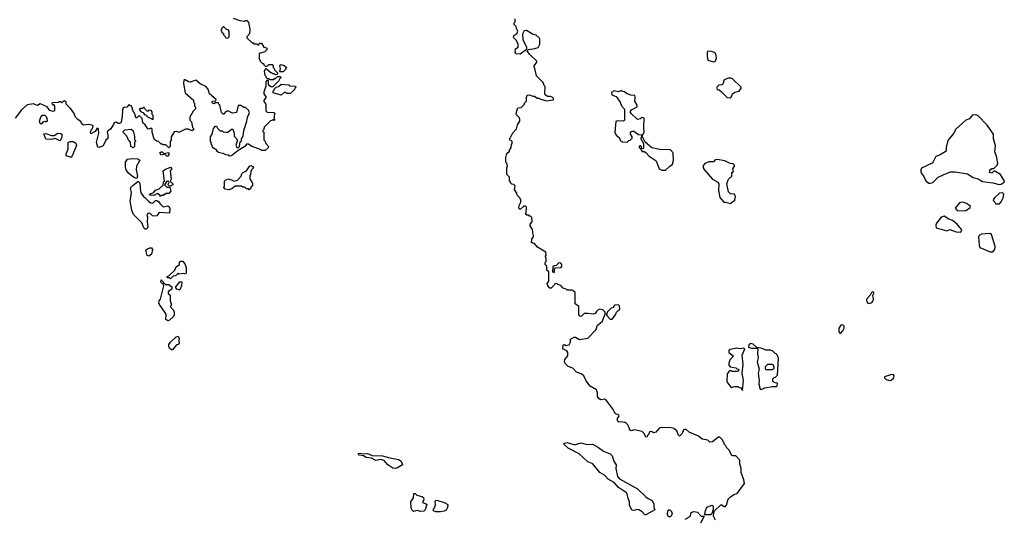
# Model space of a CAD drawing. Extents: x 2029662 to 2246637, y 225654 to 401419.
# Tile 254 of 256: x 2141696 to 2152198, y 388235 to 393547. Entities that reach past the tile are written whole.
import ezdxf

# ---------------------------------------------------------------- set-up
doc = ezdxf.new("R2010")
doc.units = 0

msp = doc.modelspace()

# ---------------------------------------------------------------- linework, layer by layer
at = {"layer": '0CON20XD'}
for points in [[(2143973, 393563), (2144045, 393540), (2144095, 393532), (2144105, 393538), (2144117, 393537), (2144137, 393517), (2144152, 393445), (2144148, 393395), (2144120, 393365), (2144120, 393355), (2144175, 393300), (2144185, 393300), (2144195, 393290), (2144225, 393290), (2144235, 393280), (2144245, 393280), (2144252, 393298), (2144275, 393298), (2144300, 393255), (2144327, 393247), (2144340, 393235), (2144310, 393205), (2144250, 393185), (2144250, 393125), (2144260, 393115), (2144260, 393105), (2144285, 393080), (2144295, 393080), (2144300, 393065), (2144315, 393050), (2144335, 393050), (2144355, 393070), (2144388, 393068), (2144400, 393055), (2144400, 393035), (2144410, 393025), (2144412, 393012), (2144450, 392975), (2144438, 392962), (2144425, 392960), (2144415, 392970), (2144395, 392970), (2144385, 392980), (2144375, 392980), (2144328, 393018), (2144315, 393020), (2144302, 392995), (2144310, 392955), (2144320, 392945), (2144322, 392932), (2144335, 392920), (2144355, 392920), (2144365, 392910), (2144405, 392910), (2144415, 392920), (2144425, 392920), (2144445, 392940), (2144475, 392940), (2144480, 392935), (2144480, 392925), (2144462, 392908), (2144460, 392895), (2144395, 392830), (2144375, 392830), (2144362, 392842), (2144350, 392855), (2144348, 392898), (2144332, 392898), (2144320, 392885), (2144322, 392838), (2144300, 392775), (2144300, 392755), (2144320, 392725), (2144320, 392715), (2144300, 392685), (2144300, 392675), (2144320, 392645), (2144320, 392575), (2144335, 392560), (2144408, 392558), (2144418, 392545), (2144410, 392525), (2144410, 392485), (2144420, 392475), (2144405, 392470), (2144395, 392480), (2144385, 392470), (2144372, 392468), (2144302, 392398), (2144300, 392375), (2144290, 392365), (2144290, 392355), (2144300, 392345), (2144300, 392265), (2144310, 392255), (2144320, 392225), (2144348, 392195), (2144345, 392180), (2144315, 392150), (2144275, 392150), (2144265, 392160), (2144173, 392193), (2144135, 392218), (2144115, 392220), (2144096, 392194), (2144025, 392150), (2143955, 392092), (2143935, 392090), (2143925, 392100), (2143893, 392103), (2143865, 392120), (2143845, 392122), (2143815, 392130), (2143800, 392145), (2143800, 392155), (2143752, 392182), (2143750, 392205), (2143740, 392215), (2143737, 392237), (2143730, 392245), (2143730, 392295), (2143750, 392325), (2143763, 392387), (2143785, 392410), (2143795, 392410), (2143805, 392390), (2143835, 392360), (2143855, 392360), (2143865, 392350), (2143895, 392348), (2143915, 392348), (2143955, 392380), (2143968, 392378), (2143982, 392335), (2143983, 392303), (2144020, 392265), (2144000, 392205), (2144015, 392180), (2144028, 392182), (2144040, 392195), (2144048, 392242), (2144060, 392255), (2144062, 392275), (2144078, 392302), (2144086, 392365), (2144117, 392463), (2144124, 392506), (2144147, 392553), (2144135, 392580), (2144105, 392610), (2144085, 392610), (2144055, 392630), (2144025, 392630), (2144010, 392555), (2143965, 392548), (2143922, 392572), (2143905, 392572), (2143890, 392565), (2143875, 392540), (2143865, 392540), (2143850, 392555), (2143830, 392635), (2143820, 392645), (2143818, 392658), (2143785, 392660), (2143765, 392650), (2143753, 392655), (2143748, 392665), (2143754, 392676), (2143788, 392682), (2143790, 392695), (2143722, 392755), (2143707, 392807), (2143680, 392835), (2143622, 392862), (2143575, 392900), (2143515, 392880), (2143495, 392883), (2143455, 392908), (2143448, 392902), (2143442, 392865), (2143460, 392765), (2143548, 392688), (2143550, 392665), (2143560, 392655), (2143560, 392625), (2143570, 392615), (2143570, 392595), (2143545, 392570), (2143512, 392505), (2143510, 392475), (2143528, 392455), (2143540, 392395), (2143550, 392385), (2143548, 392372), (2143535, 392360), (2143497, 392377), (2143465, 392378), (2143395, 392342), (2143372, 392352), (2143345, 392350), (2143310, 392295), (2143310, 392265), (2143300, 392245), (2143300, 392195), (2143285, 392180), (2143255, 392210), (2143225, 392210), (2143215, 392220), (2143205, 392220), (2143178, 392248), (2143155, 392250), (2143131, 392271), (2143110, 392345), (2143108, 392378), (2143095, 392390), (2143075, 392380), (2143062, 392382), (2143036, 392426), (2143010, 392445), (2143002, 392492), (2142975, 392520), (2142963, 392517), (2142945, 392500), (2142935, 392500), (2142928, 392535), (2142900, 392585), (2142900, 392605), (2142890, 392615), (2142888, 392628), (2142875, 392630), (2142865, 392640), (2142838, 392612), (2142805, 392610), (2142800, 392605), (2142792, 392585), (2142790, 392515), (2142778, 392452), (2142765, 392440), (2142745, 392440), (2142725, 392452), (2142700, 392445), (2142700, 392435), (2142663, 392377), (2142635, 392360), (2142630, 392345), (2142637, 392315), (2142635, 392280), (2142615, 392260), (2142585, 392202), (2142545, 392183), (2142530, 392185), (2142514, 392235), (2142540, 392335), (2142535, 392380), (2142522, 392388), (2142500, 392355), (2142455, 392330), (2142450, 392355), (2142480, 392405), (2142478, 392418), (2142435, 392427), (2142375, 392422), (2142355, 392440), (2142350, 392455), (2142315, 392482), (2142292, 392505), (2142274, 392554), (2142239, 392599), (2142190, 392645), (2142190, 392665), (2142175, 392680), (2142162, 392678), (2142145, 392660), (2142135, 392670), (2142115, 392670), (2142105, 392662), (2142045, 392660), (2142040, 392655), (2142042, 392642), (2142055, 392640), (2142068, 392625), (2142068, 392575), (2142053, 392567), (2142016, 392576), (2141988, 392618), (2141926, 392646), (2141915, 392648), (2141885, 392632), (2141845, 392648), (2141775, 392638), (2141717, 392583), (2141646, 392494)], [(2149313, 388477), (2149350, 388490), (2149428, 388595), (2149420, 388635), (2149391, 388715), (2149391, 388755), (2149378, 388805), (2149378, 388845), (2149335, 388890), (2149302, 388892), (2149288, 388898), (2149265, 388950), (2149235, 388980), (2149230, 388995), (2149210, 389015), (2149210, 389025), (2149187, 389067), (2149165, 389090), (2149148, 389092), (2149085, 389042), (2149055, 389038), (2149035, 389058), (2148975, 389071), (2148935, 389103), (2148838, 389145), (2148805, 389171), (2148785, 389173), (2148775, 389168), (2148762, 389128), (2148735, 389103), (2148723, 389113), (2148705, 389160), (2148672, 389182), (2148645, 389190), (2148545, 389193), (2148515, 389188), (2148480, 389145), (2148455, 389138), (2148435, 389150), (2148412, 389148), (2148407, 389123), (2148392, 389108), (2148390, 389095), (2148375, 389090), (2148358, 389128), (2148335, 389150), (2148255, 389168), (2148215, 389160), (2148200, 389175), (2148200, 389185), (2148177, 389227), (2148155, 389250), (2148145, 389248), (2148115, 389256), (2148085, 389250), (2148073, 389265), (2148073, 389293), (2148088, 389315), (2148085, 389330), (2148051, 389341), (2148020, 389395), (2147955, 389483), (2147935, 389497), (2147895, 389489), (2147875, 389499), (2147859, 389525), (2147857, 389565), (2147848, 389595), (2147782, 389635), (2147765, 389653), (2147735, 389698), (2147714, 389744), (2147685, 389767), (2147634, 389784), (2147595, 389827), (2147545, 389844), (2147516, 389875), (2147508, 389895), (2147512, 389918), (2147542, 389958), (2147543, 389993), (2147533, 390013), (2147490, 390035), (2147492, 390078), (2147505, 390080), (2147515, 390070), (2147555, 390078), (2147572, 390105), (2147570, 390135), (2147611, 390159), (2147625, 390158), (2147667, 390133), (2147755, 390148), (2147845, 390240), (2147860, 390285), (2147910, 390325), (2147940, 390405), (2147940, 390425), (2147915, 390450), (2147885, 390458), (2147865, 390450), (2147845, 390430), (2147835, 390410), (2147817, 390403), (2147755, 390412), (2147715, 390410), (2147685, 390380), (2147672, 390382), (2147660, 390395), (2147660, 390485), (2147620, 390515), (2147620, 390635), (2147597, 390657), (2147585, 390658), (2147535, 390660), (2147525, 390670), (2147492, 390682), (2147468, 390708), (2147435, 390720), (2147425, 390730), (2147402, 390728), (2147398, 390712), (2147365, 390680), (2147352, 390682), (2147330, 390705), (2147330, 390715), (2147320, 390725), (2147340, 390755), (2147340, 390855), (2147320, 390875), (2147320, 390915), (2147300, 390935), (2147300, 390955), (2147310, 390965), (2147310, 391005), (2147302, 391015), (2147310, 391035), (2147308, 391065), (2147217, 391117), (2147188, 391158), (2147165, 391160), (2147152, 391172), (2147160, 391185), (2147160, 391205), (2147180, 391235), (2147172, 391252), (2147167, 391307), (2147140, 391345), (2147140, 391365), (2147162, 391388), (2147160, 391435), (2147145, 391450), (2147135, 391450), (2147125, 391460), (2147105, 391460), (2147092, 391472), (2147098, 391482), (2147100, 391545), (2147090, 391555), (2147073, 391557), (2147035, 391520), (2147020, 391535), (2147022, 391565), (2147042, 391598), (2147042, 391622), (2147030, 391645), (2147003, 391673), (2147000, 391695), (2146973, 391733), (2146980, 391775), (2146968, 391788), (2146945, 391790), (2146930, 391805), (2146930, 391815), (2146920, 391825), (2146920, 391865), (2146890, 391895), (2146890, 391965), (2146898, 391985), (2146890, 392015), (2146880, 392025), (2146882, 392075), (2146893, 392117), (2146920, 392145), (2146920, 392155), (2146937, 392183), (2146940, 392215), (2146950, 392225), (2146950, 392245), (2146938, 392258), (2146922, 392262), (2146920, 392275), (2146928, 392282), (2146955, 392340), (2146995, 392382), (2147007, 392425), (2147032, 392465), (2147032, 392485), (2147025, 392500), (2146992, 392535), (2146998, 392575), (2147010, 392605), (2147045, 392610), (2147080, 392645), (2147080, 392655), (2147102, 392678), (2147102, 392718), (2147110, 392740), (2147135, 392744), (2147168, 392732), (2147185, 392730), (2147215, 392710), (2147235, 392710), (2147243, 392703), (2147315, 392682), (2147385, 392690), (2147390, 392695), (2147390, 392705), (2147375, 392720), (2147355, 392728), (2147325, 392728), (2147302, 392745), (2147298, 392755), (2147300, 392835), (2147290, 392845), (2147280, 392875), (2147209, 392949), (2147192, 393025), (2147183, 393043), (2147182, 393055), (2147210, 393095), (2147210, 393105), (2147135, 393180), (2147110, 393215), (2147123, 393227), (2147192, 393238), (2147225, 393250), (2147242, 393285), (2147245, 393340), (2147238, 393355), (2147205, 393382), (2147165, 393392), (2147102, 393432), (2147075, 393428), (2147058, 393392), (2147062, 393335), (2147103, 393255), (2147102, 393228), (2147035, 393178), (2146991, 393181), (2146982, 393202), (2146983, 393235), (2147012, 393255), (2147013, 393265), (2147012, 393285), (2146994, 393324), (2146963, 393357), (2146965, 393378), (2147000, 393395), (2147008, 393425), (2146993, 393453), (2146990, 393475), (2146970, 393495), (2146970, 393515), (2146980, 393525), (2146980, 393555)], [(2143915, 393350), (2143930, 393365), (2143930, 393425), (2143918, 393438), (2143902, 393442), (2143875, 393470), (2143865, 393470), (2143852, 393458), (2143850, 393445), (2143840, 393435), (2143850, 393425), (2143852, 393412), (2143868, 393398), (2143870, 393385), (2143888, 393368), (2143892, 393352), (2143915, 393350)], [(2149095, 393097), (2149115, 393102), (2149127, 393135), (2149126, 393166), (2149118, 393185), (2149105, 393198), (2149075, 393208), (2149035, 393210), (2149028, 393195), (2149027, 393155), (2149034, 393114), (2149095, 393097)], [(2144505, 392990), (2144475, 392990), (2144470, 392995), (2144478, 393025), (2144472, 393055), (2144483, 393067), (2144518, 393058), (2144542, 393035), (2144529, 393011), (2144505, 392990)], [(2149275, 392712), (2149285, 392720), (2149300, 392755), (2149325, 392772), (2149370, 392785), (2149392, 392815), (2149390, 392825), (2149300, 392915), (2149285, 392922), (2149255, 392922), (2149210, 392905), (2149195, 392860), (2149185, 392850), (2149152, 392848), (2149132, 392828), (2149130, 392815), (2149135, 392802), (2149157, 392797), (2149179, 392779), (2149240, 392715), (2149275, 392712)], [(2144485, 392740), (2144400, 392765), (2144400, 392785), (2144410, 392795), (2144410, 392805), (2144432, 392828), (2144457, 392833), (2144485, 392860), (2144565, 392850), (2144575, 392840), (2144638, 392838), (2144640, 392825), (2144630, 392815), (2144630, 392805), (2144585, 392760), (2144545, 392760), (2144535, 392770), (2144515, 392770), (2144485, 392740)], [(2148585, 391940), (2148630, 391985), (2148657, 392003), (2148668, 392045), (2148667, 392127), (2148638, 392158), (2148525, 392162), (2148438, 392178), (2148368, 392238), (2148340, 392295), (2148340, 392315), (2148358, 392345), (2148353, 392395), (2148357, 392497), (2148335, 392502), (2148315, 392490), (2148285, 392483), (2148218, 392545), (2148208, 392565), (2148220, 392585), (2148280, 392615), (2148280, 392635), (2148258, 392678), (2148262, 392715), (2148258, 392738), (2148215, 392740), (2148168, 392758), (2148147, 392777), (2148125, 392780), (2148115, 392790), (2148083, 392777), (2148035, 392787), (2148012, 392775), (2148008, 392765), (2148010, 392745), (2148056, 392726), (2148101, 392665), (2148115, 392628), (2148147, 392593), (2148148, 392475), (2148135, 392462), (2148075, 392468), (2148055, 392460), (2148042, 392345), (2148057, 392315), (2148090, 392290), (2148104, 392254), (2148124, 392244), (2148175, 392240), (2148192, 392258), (2148208, 392262), (2148228, 392282), (2148230, 392295), (2148210, 392325), (2148210, 392345), (2148225, 392358), (2148247, 392357), (2148295, 392320), (2148328, 392318), (2148328, 392292), (2148320, 392285), (2148320, 392275), (2148350, 392225), (2148350, 392175), (2148345, 392170), (2148332, 392172), (2148328, 392188), (2148315, 392200), (2148302, 392198), (2148302, 392182), (2148318, 392168), (2148335, 392140), (2148355, 392140), (2148375, 392128), (2148411, 392091), (2148485, 392042), (2148518, 391955), (2148545, 391941), (2148585, 391940)], [(2143115, 392480), (2143120, 392485), (2143118, 392525), (2143110, 392535), (2143110, 392565), (2143098, 392578), (2143075, 392580), (2143065, 392570), (2143055, 392570), (2143030, 392595), (2143025, 392610), (2143015, 392610), (2143005, 392600), (2142985, 392600), (2142972, 392588), (2142992, 392562), (2143008, 392558), (2143032, 392532), (2143048, 392528), (2143052, 392512), (2143105, 392490), (2143115, 392480)], [(2141925, 392430), (2141915, 392440), (2141909, 392465), (2141924, 392516), (2141941, 392529), (2141965, 392528), (2141980, 392515), (2141987, 392497), (2141988, 392462), (2141975, 392452), (2141965, 392460), (2141945, 392458), (2141925, 392430)], [(2152144, 391786), (2152165, 391791), (2152195, 391812), (2152198, 391825), (2152156, 391896), (2152095, 391930), (2152085, 391930), (2152065, 391910), (2152040, 391915), (2152043, 391937), (2152052, 391948), (2152065, 391960), (2152085, 391960), (2152122, 391995), (2152130, 392015), (2152115, 392090), (2152096, 392135), (2152102, 392202), (2152081, 392275), (2152084, 392325), (2152015, 392422), (2151919, 392519), (2151895, 392530), (2151855, 392527), (2151825, 392489), (2151788, 392475), (2151680, 392380), (2151655, 392333), (2151595, 392258), (2151576, 392184), (2151576, 392145), (2151568, 392135), (2151515, 392103), (2151467, 392085), (2151440, 392030), (2151427, 392015), (2151315, 391962), (2151307, 391945), (2151307, 391923), (2151314, 391904), (2151332, 391882), (2151365, 391822), (2151393, 391803), (2151405, 391802), (2151435, 391810), (2151492, 391865), (2151545, 391892), (2151625, 391922), (2151675, 391924), (2151805, 391900), (2151865, 391861), (2151919, 391849), (2151965, 391821), (2152075, 391806), (2152144, 391786)], [(2142125, 392253), (2142075, 392278), (2142035, 392268), (2141975, 392273), (2141952, 392328), (2141975, 392332), (2142035, 392312), (2142065, 392312), (2142104, 392336), (2142135, 392333), (2142147, 392325), (2142147, 392297), (2142136, 392264), (2142125, 392253)], [(2142905, 392180), (2142880, 392195), (2142878, 392238), (2142860, 392255), (2142840, 392305), (2142800, 392345), (2142802, 392358), (2142818, 392372), (2142885, 392380), (2142905, 392360), (2142922, 392305), (2142920, 392265), (2142930, 392255), (2142930, 392245), (2142920, 392235), (2142920, 392195), (2142905, 392180)], [(2142235, 392078), (2142193, 392093), (2142190, 392115), (2142213, 392165), (2142214, 392236), (2142235, 392248), (2142265, 392248), (2142295, 392230), (2142302, 392205), (2142256, 392094), (2142245, 392080), (2142235, 392078)], [(2143275, 392090), (2143265, 392090), (2143245, 392110), (2143205, 392102), (2143192, 392125), (2143205, 392138), (2143217, 392137), (2143235, 392120), (2143285, 392130), (2143287, 392105), (2143275, 392090)], [(2142945, 391850), (2142915, 391862), (2142857, 391907), (2142830, 391945), (2142823, 391975), (2142823, 392025), (2142845, 392057), (2142895, 392067), (2142955, 392060), (2142977, 392047), (2142943, 391985), (2142940, 391945), (2142952, 391875), (2142945, 391850)], [(2149275, 391584), (2149325, 391621), (2149330, 391655), (2149320, 391685), (2149278, 391688), (2149255, 391710), (2149238, 391795), (2149256, 391844), (2149290, 391875), (2149290, 391915), (2149308, 391925), (2149302, 391955), (2149320, 391985), (2149320, 391995), (2149305, 392008), (2149275, 392012), (2149215, 392042), (2149135, 392053), (2149115, 392050), (2149095, 392030), (2149045, 392028), (2149005, 392012), (2148982, 391985), (2148992, 391952), (2149085, 391843), (2149141, 391811), (2149152, 391795), (2149150, 391725), (2149165, 391650), (2149205, 391600), (2149225, 391600), (2149275, 391584)], [(2143195, 391660), (2143190, 391675), (2143165, 391690), (2143125, 391672), (2143083, 391673), (2143080, 391685), (2143127, 391703), (2143145, 391728), (2143185, 391740), (2143228, 391782), (2143230, 391815), (2143240, 391825), (2143228, 391932), (2143243, 391947), (2143305, 391972), (2143318, 391955), (2143302, 391935), (2143312, 391845), (2143300, 391825), (2143330, 391795), (2143330, 391785), (2143305, 391770), (2143292, 391772), (2143280, 391785), (2143280, 391795), (2143290, 391805), (2143285, 391820), (2143262, 391818), (2143240, 391785), (2143265, 391760), (2143298, 391758), (2143308, 391715), (2143285, 391692), (2143258, 391692), (2143245, 391680), (2143235, 391680), (2143225, 391670), (2143205, 391670), (2143195, 391660)], [(2144145, 391730), (2144135, 391740), (2144115, 391740), (2144098, 391758), (2144075, 391760), (2144065, 391770), (2143995, 391770), (2143957, 391743), (2143925, 391730), (2143888, 391738), (2143872, 391755), (2143880, 391775), (2143882, 391825), (2143890, 391835), (2143915, 391847), (2143955, 391838), (2143985, 391822), (2144020, 391835), (2144058, 391875), (2144065, 391900), (2144080, 391915), (2144116, 391934), (2144152, 391988), (2144165, 391990), (2144175, 391980), (2144185, 391980), (2144190, 391965), (2144170, 391945), (2144163, 391927), (2144157, 391893), (2144150, 391885), (2144150, 391845), (2144170, 391825), (2144170, 391815), (2144180, 391805), (2144180, 391775), (2144162, 391758), (2144160, 391745), (2144145, 391730)], [(2143045, 391312), (2143035, 391312), (2143020, 391325), (2142998, 391378), (2142909, 391469), (2142893, 391515), (2142873, 391615), (2142887, 391695), (2142878, 391752), (2142905, 391782), (2142955, 391820), (2142965, 391820), (2142979, 391799), (2142983, 391715), (2142989, 391699), (2143015, 391660), (2143036, 391646), (2143071, 391611), (2143095, 391592), (2143115, 391590), (2143143, 391617), (2143157, 391617), (2143178, 391608), (2143195, 391580), (2143225, 391550), (2143275, 391560), (2143289, 391549), (2143299, 391529), (2143295, 391480), (2143185, 391490), (2143160, 391455), (2143135, 391448), (2143113, 391453), (2143085, 391480), (2143062, 391478), (2143052, 391455), (2143058, 391445), (2143054, 391386), (2143063, 391335), (2143055, 391318), (2143045, 391312)], [(2152145, 391580), (2152165, 391602), (2152186, 391645), (2152194, 391685), (2152178, 391698), (2152145, 391694), (2152092, 391645), (2152080, 391625), (2152082, 391612), (2152100, 391595), (2152105, 391580), (2152145, 391580)], [(2151775, 391506), (2151795, 391513), (2151835, 391542), (2151838, 391555), (2151796, 391586), (2151765, 391596), (2151745, 391599), (2151719, 391591), (2151672, 391535), (2151695, 391510), (2151775, 391506)], [(2151735, 391278), (2151744, 391305), (2151695, 391366), (2151645, 391403), (2151605, 391417), (2151555, 391450), (2151525, 391440), (2151474, 391376), (2151467, 391355), (2151472, 391325), (2151485, 391320), (2151585, 391292), (2151615, 391307), (2151685, 391281), (2151735, 391278)], [(2152045, 391068), (2152075, 391070), (2152098, 391095), (2152099, 391125), (2152062, 391255), (2152044, 391264), (2151998, 391262), (2151955, 391256), (2151931, 391245), (2151924, 391225), (2151929, 391139), (2151938, 391115), (2152045, 391068)], [(2143075, 391023), (2143055, 391030), (2143040, 391085), (2143058, 391102), (2143085, 391112), (2143102, 391112), (2143112, 391095), (2143102, 391045), (2143075, 391023)], [(2143305, 390780), (2143295, 390790), (2143272, 390792), (2143270, 390805), (2143288, 390812), (2143350, 390875), (2143365, 390910), (2143400, 390935), (2143400, 390955), (2143412, 390968), (2143435, 390968), (2143460, 390935), (2143472, 390902), (2143472, 390845), (2143465, 390830), (2143445, 390838), (2143395, 390830), (2143385, 390840), (2143358, 390812), (2143332, 390808), (2143305, 390780)], [(2147395, 390850), (2147400, 390855), (2147400, 390885), (2147412, 390898), (2147465, 390900), (2147478, 390912), (2147480, 390935), (2147468, 390948), (2147445, 390950), (2147418, 390922), (2147395, 390920), (2147382, 390908), (2147380, 390855), (2147395, 390850)], [(2143275, 390333), (2143253, 390345), (2143257, 390395), (2143250, 390415), (2143188, 390505), (2143180, 390525), (2143182, 390545), (2143198, 390565), (2143210, 390605), (2143232, 390705), (2143228, 390728), (2143215, 390730), (2143200, 390745), (2143205, 390770), (2143252, 390722), (2143285, 390720), (2143320, 390695), (2143318, 390672), (2143280, 390645), (2143280, 390625), (2143300, 390605), (2143300, 390545), (2143310, 390515), (2143310, 390495), (2143300, 390485), (2143337, 390445), (2143343, 390425), (2143342, 390395), (2143335, 390380), (2143295, 390340), (2143275, 390333)], [(2143392, 390662), (2143372, 390672), (2143360, 390685), (2143360, 390695), (2143405, 390750), (2143425, 390750), (2143422, 390705), (2143405, 390663), (2143392, 390662)], [(2150755, 390517), (2150775, 390524), (2150790, 390535), (2150804, 390565), (2150796, 390605), (2150809, 390635), (2150795, 390643), (2150782, 390635), (2150767, 390605), (2150732, 390568), (2150727, 390555), (2150730, 390535), (2150742, 390522), (2150755, 390517)], [(2148015, 390350), (2148050, 390395), (2148060, 390425), (2148075, 390440), (2148090, 390445), (2148098, 390465), (2148092, 390492), (2148082, 390502), (2148045, 390500), (2148030, 390485), (2148030, 390475), (2148004, 390466), (2147960, 390425), (2147960, 390415), (2147950, 390405), (2147960, 390385), (2147995, 390350), (2148015, 390350)], [(2150455, 390202), (2150477, 390225), (2150491, 390255), (2150490, 390275), (2150475, 390290), (2150454, 390286), (2150432, 390255), (2150434, 390214), (2150445, 390202), (2150455, 390202)], [(2143325, 390022), (2143315, 390022), (2143295, 390042), (2143285, 390060), (2143285, 390080), (2143303, 390105), (2143365, 390162), (2143385, 390170), (2143397, 390145), (2143392, 390125), (2143397, 390093), (2143385, 390080), (2143370, 390075), (2143325, 390022)], [(2149405, 389590), (2149416, 389695), (2149402, 389775), (2149411, 389865), (2149400, 389965), (2149430, 390035), (2149415, 390040), (2149385, 390032), (2149345, 390040), (2149274, 390026), (2149260, 390015), (2149260, 389995), (2149310, 389955), (2149270, 389915), (2149258, 389882), (2149258, 389858), (2149273, 389843), (2149335, 389830), (2149345, 389820), (2149358, 389818), (2149370, 389805), (2149355, 389790), (2149295, 389790), (2149285, 389800), (2149265, 389800), (2149242, 389765), (2149238, 389688), (2149245, 389670), (2149285, 389620), (2149325, 389630), (2149355, 389630), (2149363, 389623), (2149385, 389620), (2149405, 389590)], [(2149605, 389600), (2149645, 389618), (2149725, 389632), (2149765, 389632), (2149775, 389640), (2149777, 389667), (2149755, 389670), (2149730, 389685), (2149730, 389715), (2149742, 389728), (2149758, 389732), (2149777, 389753), (2149789, 389935), (2149775, 389970), (2149765, 389980), (2149752, 389982), (2149728, 390008), (2149705, 390018), (2149655, 390020), (2149615, 390037), (2149558, 390048), (2149518, 390085), (2149495, 390089), (2149472, 390075), (2149470, 390050), (2149501, 390041), (2149562, 390042), (2149570, 390035), (2149566, 389985), (2149574, 389936), (2149563, 389895), (2149584, 389815), (2149572, 389775), (2149583, 389693), (2149579, 389655), (2149593, 389603), (2149605, 389600)], [(2149725, 389810), (2149655, 389810), (2149650, 389815), (2149650, 389845), (2149675, 389870), (2149725, 389870), (2149740, 389845), (2149740, 389825), (2149725, 389810)], [(2150975, 389694), (2150991, 389699), (2151020, 389725), (2151022, 389745), (2151015, 389756), (2150995, 389759), (2150921, 389735), (2150921, 389725), (2150939, 389705), (2150975, 389694)], [(2148375, 388260), (2148365, 388260), (2148335, 388292), (2148300, 388315), (2148285, 388320), (2148245, 388307), (2148225, 388312), (2148200, 388365), (2148199, 388399), (2148183, 388445), (2148180, 388475), (2148168, 388498), (2148082, 388555), (2148035, 388608), (2147974, 388644), (2147932, 388685), (2147882, 388715), (2147808, 388805), (2147756, 388826), (2147664, 388914), (2147545, 388972), (2147500, 389015), (2147503, 389027), (2147535, 389033), (2147605, 389011), (2147625, 389011), (2147685, 389030), (2147747, 389013), (2147805, 389017), (2147871, 388981), (2147922, 388942), (2147992, 388912), (2148015, 388892), (2148034, 388834), (2148058, 388795), (2148053, 388755), (2148071, 388671), (2148095, 388647), (2148285, 388539), (2148375, 388453), (2148398, 388435), (2148435, 388418), (2148445, 388405), (2148458, 388378), (2148461, 388341), (2148470, 388315), (2148375, 388260)], [(2145705, 388757), (2145675, 388760), (2145622, 388795), (2145583, 388843), (2145545, 388851), (2145495, 388840), (2145447, 388867), (2145390, 388875), (2145362, 388892), (2145315, 388900), (2145308, 388905), (2145308, 388915), (2145325, 388920), (2145365, 388913), (2145405, 388917), (2145454, 388894), (2145565, 388891), (2145645, 388869), (2145735, 388853), (2145766, 388836), (2145780, 388795), (2145725, 388763), (2145705, 388757)], [(2145975, 388297), (2145935, 388308), (2145897, 388297), (2145880, 388315), (2145873, 388337), (2145868, 388402), (2145897, 388443), (2145900, 388485), (2145905, 388490), (2145915, 388490), (2145933, 388473), (2145985, 388457), (2146002, 388445), (2146008, 388425), (2145992, 388395), (2146040, 388375), (2146022, 388315), (2146005, 388300), (2145975, 388297)], [(2149116, 388205), (2149097, 388247), (2149098, 388282), (2149108, 388305), (2149175, 388367), (2149185, 388368), (2149211, 388351), (2149225, 388352), (2149236, 388365), (2149252, 388428), (2149277, 388453), (2149313, 388477)], [(2146135, 388293), (2146110, 388305), (2146110, 388325), (2146120, 388335), (2146132, 388368), (2146128, 388405), (2146133, 388417), (2146155, 388416), (2146225, 388394), (2146256, 388376), (2146261, 388365), (2146260, 388340), (2146245, 388313), (2146225, 388301), (2146185, 388294), (2146135, 388293)], [(2149005, 388260), (2149006, 388295), (2149026, 388344), (2149083, 388363), (2149093, 388353), (2149093, 388317), (2149078, 388272), (2149065, 388263), (2149005, 388260)], [(2148635, 388240), (2148615, 388242), (2148604, 388264), (2148609, 388305), (2148622, 388318), (2148644, 388305), (2148654, 388276), (2148645, 388248), (2148635, 388240)], [(2148795, 388217), (2148840, 388240), (2148849, 388251), (2148858, 388285), (2148886, 388296), (2148925, 388291), (2148965, 388249), (2148998, 388248), (2148956, 388174)]]:
    msp.add_lwpolyline(points, dxfattribs=at)

doc.saveas('drawing.dxf')
